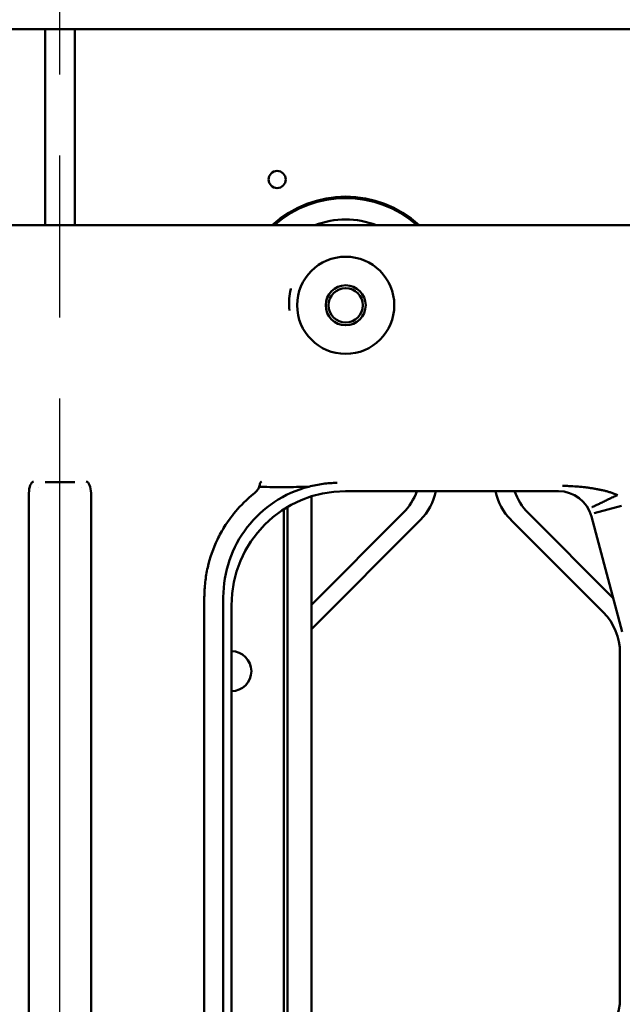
# Model space of a CAD drawing. Header units: millimetres. Extents: x 0 to 14369, y -869 to 2970.
# Tile 216 of 256: x 1132 to 1184, y 2552 to 2638. Entities that reach past the tile are written whole.
import ezdxf

# ---------------------------------------------------------------- set-up
doc = ezdxf.new("R2010")
doc.units = ezdxf.units.MM
doc.header["$LTSCALE"] = 10
doc.linetypes.add('CHAIN', pattern=[0.3543, 0.2362, -0.0295, 0.0591, -0.0295])
for name, color, linetype, lineweight in [('Bemaßung (ISO)', 7, 'Continuous', 25), ('Mittellinie (ISO)', 7, 'Continuous', 25), ('Sichtbar (ISO)', 7, 'Continuous', 50)]:
    doc.layers.add(name, color=color, linetype=linetype, lineweight=lineweight)
doc.styles.add('Notiztext (DIN)', font='isocpeur.ttf')
doc.dimstyles.new('Standard (DIN)', dxfattribs={"dimscale": 10, "dimtxt": 3.5, "dimasz": 2.5, "dimexe": 3.175, "dimexo": 0.8, "dimgap": 0.8, "dimtad": 1, "dimrnd": 1e-08, "dimzin": 0, "dimtxsty": 'Notiztext (DIN)', "dimcen": 0.09, "dimdle": 10, "dimclrd": 256, "dimclre": 256, "dimclrt": 256, "dimadec": 0, "dimazin": 0, "dimtfac": 1, "dimtmove": 0, "dimatfit": 3, "dimfxl": 1, "dimtolj": 1, "dimtzin": 0, "dimlwd": -1, "dimlwe": -1, "dimarcsym": 0})

# ---------------------------------------------------------------- blocks, each defined once
blk = doc.blocks.new('*D17')
at = {"layer": 'Bemaßung (ISO)', "transparency": 16777216}
for p, q in [((1135.155, 2670.664), (1135.155, 2743.408)), ((1311.754, 2571.113), (1311.754, 2743.408)), ((1160.155, 2711.658), (1286.754, 2711.658))]:
    blk.add_line(p, q, dxfattribs=at)
for points in [[(1160.155, 2715.824), (1160.155, 2707.491), (1135.155, 2711.658)], [(1286.754, 2715.824), (1286.754, 2707.491), (1311.754, 2711.658)]]:
    blk.add_solid(points, dxfattribs=at)
at = {"layer": 'Defpoints', "color": 0, "transparency": 16777216}
for p in [(1311.754, 2711.658), (1135.155, 2662.664), (1311.754, 2563.113)]:
    blk.add_point(p, dxfattribs=at)
at = {"layer": 'Bemaßung (ISO)', "transparency": 16777216, "insert": (1163.079, 2761.658), "char_height": 35, "attachment_point": 1, "style": 'Notiztext (DIN)'}
blk.add_mtext('\\A1;176,60', dxfattribs=at)

msp = doc.modelspace()

# ---------------------------------------------------------------- linework, layer by layer
at = {"layer": 'Mittellinie (ISO)', "linetype": 'CHAIN', "ltscale": 23.990969}
msp.add_line((1135.155, 1613.7), (1135.155, 2662.664), dxfattribs=at)
at = {"layer": 'Sichtbar (ISO)'}
for p, q in [((1040.155, 2637.664), (1136.455, 2637.664)), ((1133.855, 2637.664), (1230.155, 2637.664)), ((1133.855, 2620.514), (1133.855, 2637.664)), ((1136.455, 2637.664), (1136.455, 2620.514)), ((1230.155, 2620.514), (1040.155, 2620.514)), ((1136.459, 2598.045), (1133.85, 2598.045)), ((1132.436, 2395.362), (1132.436, 2597.082)), ((1133.26, 2597.564), (1133.26, 2597.564)), ((1137.05, 2597.564), (1137.05, 2597.564)), ((1137.873, 2597.082), (1137.873, 2395.362)), ((1160.141, 2597.261), (1178.765, 2597.261)), ((1157.155, 2471.458), (1157.155, 2596.805)), ((1157.155, 2596.805), (1157.155, 2471.458)), ((1154.729, 2470.836), (1154.729, 2595.67)), ((1155.055, 2595.871), (1155.055, 2470.963)), ((1155.055, 2470.963), (1155.055, 2595.871)), ((1165.19, 2595.36), (1157.155, 2587.325)), ((1157.155, 2587.325), (1165.19, 2595.36)), ((1183.569, 2587.91), (1176.119, 2595.36)), ((1176.119, 2595.36), (1183.569, 2587.91)), ((1184.296, 2595.982), (1181.885, 2595.336)), ((1183.665, 2595.813), (1183.665, 2595.813)), ((1157.155, 2585.203), (1166.69, 2594.739)), ((1166.69, 2594.739), (1157.155, 2585.203)), ((1174.619, 2594.739), (1182.69, 2586.668)), ((1182.69, 2586.668), (1174.619, 2594.739)), ((1181.658, 2595.041), (1184.359, 2584.961)), ((1147.784, 2402.378), (1147.784, 2587.982)), ((1149.447, 2587.982), (1149.447, 2404.105)), ((1150.155, 2587.275), (1150.155, 2473.615)), ((1184.155, 2583.132), (1184.155, 2552.896)), ((1184.155, 2552.896), (1184.155, 2583.132))]:
    msp.add_line(p, q, dxfattribs=at)
for centre, radius in [((1154.155, 2624.514), 0.75), ((1160.155, 2613.514), 4.25), ((1160.155, 2613.514), 1.75), ((1160.155, 2613.514), 1.5)]:
    msp.add_circle(centre, radius, dxfattribs=at)
for centre, radius, start, end in [((1160.155, 2613.514), 9.5, 47.4631, 132.5369), ((1160.155, 2613.514), 9.38, 48.26818, 131.73182), ((1160.155, 2613.514), 9.38, 48.26818, 131.73182), ((1160.155, 2613.514), 7.5, 68.96053, 111.03947), ((1160.155, 2613.514), 7.5, 68.96053, 111.03947), ((1161.655, 2598.896), 5, 315, 340.91961), ((1161.655, 2598.896), 5, 315, 340.91961), ((1163.155, 2598.274), 5, 315, 348.30918), ((1163.155, 2598.274), 5, 315, 348.30918), ((1178.155, 2598.274), 5, 191.69082, 225), ((1178.155, 2598.274), 5, 191.69082, 225), ((1179.655, 2598.896), 5, 199.08039, 225), ((1179.655, 2598.896), 5, 199.08039, 225), ((1179.155, 2583.132), 5, 0, 45), ((1179.155, 2583.132), 5, 0, 45), ((1150.155, 2581.514), 1.75, 270, 90), ((1150.155, 2581.514), 1.75, 270, 90), ((1179.155, 2552.896), 5, 315, 0), ((1179.155, 2552.896), 5, 315, 0)]:
    msp.add_arc(centre, radius, start, end, dxfattribs=at)
for centre, major_axis, ratio, start_param, end_param in [((1132.85, 2597.098), (0.026, 1), 0.413812, 0.063196, 1.598036), ((1137.459, 2597.098), (0.026, -1), 0.413812, 1.54356, 3.078397), ((1160.169, 2587.247), (-7.09, 7.09), 0.997265, 5.499157, 7.067214), ((1178.758, 2594.257), (-1.83, -2.385), 0.997825, 2.488145, 3.79504)]:
    msp.add_ellipse(centre, major_axis=major_axis, ratio=ratio, start_param=start_param, end_param=end_param, dxfattribs=at)
for points, knots in [([(1155.233, 2613.046), (1155.205, 2613.386), (1155.199, 2613.712), (1155.217, 2614.023), (1155.218, 2614.049), (1155.22, 2614.074), (1155.221, 2614.1), (1155.242, 2614.383), (1155.282, 2614.655), (1155.344, 2614.914), (1155.348, 2614.934), (1155.353, 2614.953), (1155.358, 2614.973)], [0, 0, 0, 0, 0.05, 0.05, 0.05, 0.0541091, 0.0541091, 0.0541091, 0.1, 0.1, 0.1, 0.1034954, 0.1034954, 0.1034954, 0.1034954]), ([(1152.594, 2597.633), (1152.606, 2597.701), (1152.62, 2597.763), (1152.649, 2597.875), (1152.664, 2597.923), (1152.698, 2598.002), (1152.717, 2598.034), (1152.757, 2598.079), (1152.777, 2598.092), (1152.798, 2598.097), (1152.798, 2598.097), (1152.799, 2598.097)], [0.000001, 0.000001, 0.000001, 0.000001, 0.02441369, 0.02441369, 0.04892879, 0.04892879, 0.07322858, 0.07322858, 0.09754574, 0.09754574, 0.09802527, 0.09802527, 0.09802527, 0.09802527]), ([(1159.412, 2597.99), (1159.407, 2597.99), (1159.402, 2597.99), (1158.995, 2597.983), (1158.586, 2597.952), (1157.759, 2597.84), (1157.336, 2597.757), (1156.923, 2597.65)], [-0.0015333, -0.0015333, -0.0015333, -0.0015333, 0, 0, 0.1264555, 0.1264555, 0.2529938, 0.2529938, 0.2529938, 0.2529938]), ([(1147.784, 2587.982), (1147.79, 2588.425), (1147.816, 2588.867), (1147.916, 2589.738), (1147.988, 2590.163), (1148.276, 2591.434), (1148.559, 2592.249), (1149.121, 2593.421), (1149.33, 2593.803), (1150.041, 2594.941), (1150.807, 2595.962), (1152.175, 2597.098)], [-1.811415, -1.811415, -1.811415, -1.811415, -1.551845, -1.551845, -1.297258, -1.297258, -0.785997, -0.785997, -0.533538, -0.533538, -0.000011, -0.000011, -0.000011, -0.000011]), ([(1156.923, 2597.65), (1155.85, 2597.372), (1154.832, 2596.919), (1153, 2595.705), (1152.198, 2594.958), (1150.861, 2593.23), (1150.338, 2592.258), (1149.627, 2590.177), (1149.447, 2589.084), (1149.447, 2587.982)], [0.000001, 0.000001, 0.000001, 0.000001, 0.332281, 0.332281, 0.658904, 0.658904, 0.987958, 0.987958, 1.318252, 1.318252, 1.318252, 1.318252]), ([(1152.175, 2597.098), (1152.284, 2597.189), (1152.371, 2597.276), (1152.474, 2597.404), (1152.505, 2597.449), (1152.559, 2597.54), (1152.581, 2597.587), (1152.594, 2597.633)], [0.00001108, 0.00001108, 0.00001108, 0.00001108, 0.04247265, 0.04247265, 0.06410093, 0.06410093, 0.08569867, 0.08569867, 0.08569867, 0.08569867]), ([(1156.923, 2597.65), (1156.911, 2597.65), (1156.9, 2597.649), (1156.27, 2597.634), (1155.496, 2597.612), (1153.832, 2597.604), (1153.086, 2597.634), (1152.594, 2597.633)], [-0.003513, -0.003513, -0.003513, -0.003513, 0, 0, 0.1897026, 0.1897026, 0.3960334, 0.3960334, 0.3960334, 0.3960334]), ([(1179.117, 2597.72), (1179.22, 2597.719), (1179.322, 2597.718), (1179.425, 2597.715), (1179.513, 2597.713), (1179.6, 2597.71), (1179.687, 2597.707)], [0.0000003, 0.0000003, 0.0000003, 0.0000003, 0.0629405, 0.0629405, 0.0629405, 0.11647, 0.11647, 0.11647, 0.11647]), ([(1179.687, 2597.707), (1179.703, 2597.706), (1179.718, 2597.705), (1179.734, 2597.705), (1179.939, 2597.696), (1180.144, 2597.684), (1180.349, 2597.669), (1180.554, 2597.653), (1180.758, 2597.634), (1180.962, 2597.611), (1181.064, 2597.6), (1181.166, 2597.588), (1181.267, 2597.575), (1181.369, 2597.562), (1181.47, 2597.548), (1181.572, 2597.533), (1181.673, 2597.518), (1181.774, 2597.503), (1181.875, 2597.486), (1181.975, 2597.469), (1182.076, 2597.452), (1182.176, 2597.433), (1182.276, 2597.414), (1182.377, 2597.394), (1182.476, 2597.373), (1182.576, 2597.351), (1182.676, 2597.328), (1182.775, 2597.304), (1182.825, 2597.292), (1182.874, 2597.279), (1182.924, 2597.267), (1182.973, 2597.254), (1183.022, 2597.24), (1183.072, 2597.226), (1183.171, 2597.199), (1183.269, 2597.169), (1183.367, 2597.138), (1183.465, 2597.106), (1183.563, 2597.072), (1183.66, 2597.036), (1183.708, 2597.018), (1183.757, 2596.999), (1183.805, 2596.98), (1183.829, 2596.971), (1183.854, 2596.961), (1183.878, 2596.951), (1183.902, 2596.941), (1183.926, 2596.931), (1183.95, 2596.921)], [0.11647, 0.11647, 0.11647, 0.11647, 0.1259481, 0.1259481, 0.1259481, 0.2519469, 0.2519469, 0.2519469, 0.3776205, 0.3776205, 0.3776205, 0.4402525, 0.4402525, 0.4402525, 0.5027214, 0.5027214, 0.5027214, 0.5650234, 0.5650234, 0.5650234, 0.6271687, 0.6271687, 0.6271687, 0.6891842, 0.6891842, 0.6891842, 0.7511184, 0.7511184, 0.7511184, 0.7820786, 0.7820786, 0.7820786, 0.8130493, 0.8130493, 0.8130493, 0.8750784, 0.8750784, 0.8750784, 0.9373441, 0.9373441, 0.9373441, 0.9686155, 0.9686155, 0.9686155, 0.9842929, 0.9842929, 0.9842929, 1, 1, 1, 1]), ([(1183.95, 2596.921), (1183.816, 2596.857), (1183.538, 2596.749), (1183.138, 2596.543), (1182.761, 2596.361), (1182.42, 2596.195), (1182.128, 2596.055), (1181.9, 2595.946), (1181.751, 2595.875), (1181.705, 2595.853), (1181.697, 2595.849)], [0, 0, 0, 0, 0.12199, 0.246623, 0.372515, 0.499508, 0.626329, 0.751786, 0.875929, 1, 1, 1, 1])]:
    msp.add_open_spline(points, degree=3, knots=knots, dxfattribs=at)

# ---------------------------------------------------------------- dimensions: what is measured, and where the dimension line sits
at = {"layer": 'Bemaßung (ISO)'}
dim = msp.add_linear_dim(base=(1311.754, 2711.658), p1=(1135.155, 2662.664), p2=(1311.754, 2563.113), dimstyle='Standard (DIN)', override={"dimgap": 0.8, "dimdec": 2, "dimtol": 0, "dimlim": 0, "dimtp": 0, "dimtm": 0, "dimtdec": 2, "dimtofl": 0, "dimatfit": 1}, dxfattribs=at)
dim.commit()
dim.dimension.update_dxf_attribs({"geometry": '*D17', "text_midpoint": (1223.454, 2711.658), "dimtype": 160})

doc.saveas('drawing.dxf')
